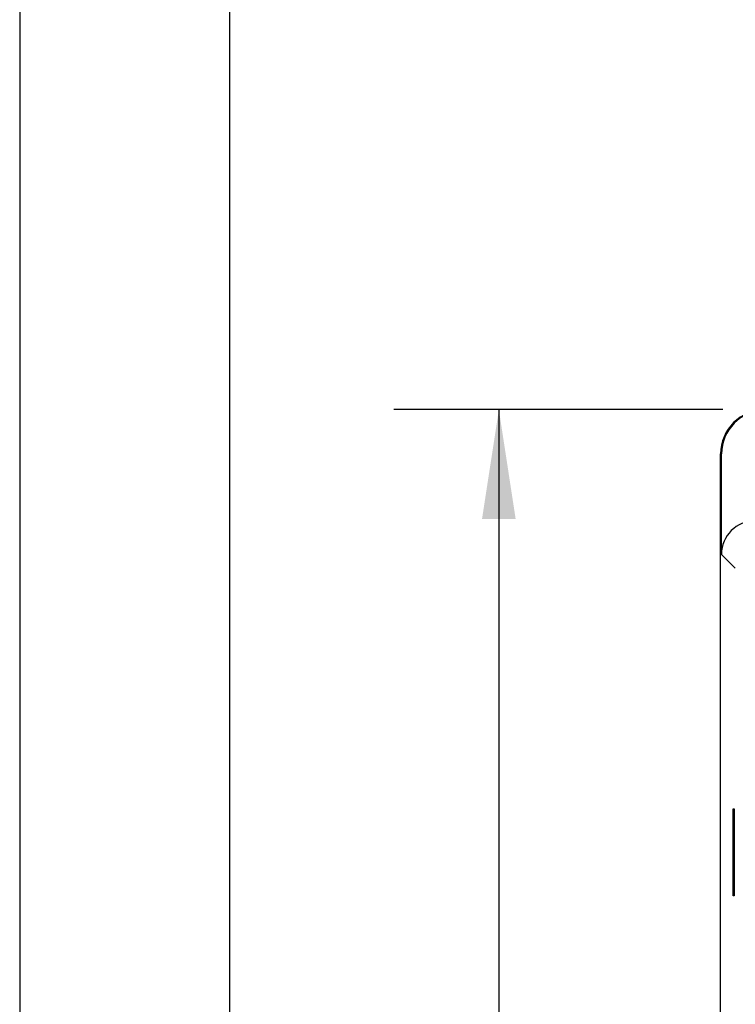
# Model space of a CAD drawing. Header units: millimetres. Extents: x 0 to 1048, y 0 to 810.
# Tile 10 of 45: x 0 to 81, y 293 to 405. Entities that reach past the tile are written whole.
import ezdxf

# ---------------------------------------------------------------- set-up
doc = ezdxf.new("R2010")
doc.units = ezdxf.units.MM
doc.header["$LTSCALE"] = 3.75
doc.layers.add('DIMENSIONS', color=140, linetype='Continuous', lineweight=25)
doc.layers.add('TEXT', color=140, linetype='Continuous', lineweight=25)
doc.styles.add('SLDTEXTSTYLE0', font='TXT', dxfattribs={"width": 0.7})
doc.dimstyles.new('SLDDIMSTYLE0', dxfattribs={"dimtxt": 8.092529, "dimasz": 12.3825, "dimexe": 0, "dimexo": 0.0625, "dimgap": 2.023132, "dimtad": 0, "dimtih": 1, "dimtoh": 1, "dimrnd": 1e-09, "dimzin": 12, "dimdsep": 46, "dimtxsty": 'SLDTEXTSTYLE0', "dimsah": 1, "dimcen": 0.09, "dimadec": 0, "dimazin": 3, "dimtfac": 1, "dimtofl": 0, "dimtmove": 0, "dimatfit": 3, "dimfxl": 0, "dimfrac": 2, "dimtolj": 1, "dimtzin": 12, "dimarcsym": 0})

# ---------------------------------------------------------------- blocks, each defined once
blk = doc.blocks.new('_D')
at = {"layer": 'DIMENSIONS'}
for p, q in [((79.72, 360.62), (42.42, 360.62)), ((54.33, 360.62), (54.33, 282.51)), ((42.3, 267.84), (39.59, 267.84)), ((39.59, 267.84), (39.59, 254.98)), ((66.35, 267.84), (69.07, 267.84)), ((69.07, 267.84), (69.07, 254.98)), ((39.59, 254.98), (42.3, 254.98)), ((69.07, 254.98), (66.35, 254.98)), ((54.33, 175.06), (54.33, 253.17)), ((79.72, 175.06), (42.42, 175.06))]:
    blk.add_line(p, q, dxfattribs=at)
for points in [[(54.33, 360.62), (52.42, 348.24), (56.23, 348.24)], [(54.33, 175.06), (56.23, 187.44), (52.42, 187.44)]]:
    blk.add_solid(points, dxfattribs=at)
at = {"layer": 'DIMENSIONS', "char_height": 7.937, "attachment_point": 1, "style": 'SLDTEXTSTYLE0'}
for s, insert in [('185.6', (38.94, 279.88)), ('7.31', (42.3, 265.21))]:
    blk.add_mtext(s, dxfattribs=dict(at, insert=insert))

msp = doc.modelspace()

# ---------------------------------------------------------------- linework, layer by layer
at = {"color": 7, "linetype": 'Continuous'}
msp.add_line((0.009, 809.635), (0.009, 0.01), dxfattribs=at)
for p, q in [((79.46, 180.087), (79.46, 355.595)), ((79.565, 355.595), (79.46, 355.595)), ((79.565, 344.218), (79.565, 355.595)), ((79.565, 344.218), (81.129, 342.653)), ((81.005, 315.106), (80.843, 315.098)), ((80.843, 315.098), (80.843, 305.799)), ((80.894, 315.389), (81.005, 315.381)), ((80.894, 315.1), (80.894, 315.389)), ((80.906, 315.101), (80.906, 315.388)), ((81.005, 315.381), (81.005, 305.516)), ((80.843, 305.799), (81.005, 305.79)), ((80.894, 305.508), (80.894, 305.796)), ((81.005, 305.516), (80.894, 305.508)), ((80.906, 305.509), (80.906, 305.796))]:
    msp.add_line(p, q)
for radius in [5.026, 4.921]:
    msp.add_arc((84.486, 355.595), radius, 90, 180)
msp.add_ellipse((83.366, 344.215), major_axis=(2.689, -2.689), ratio=0.999315, start_param=2.3565371, end_param=3.9266482)
at = {"layer": 'TEXT'}
msp.add_line((23.812, 785.812), (23.812, 23.812), dxfattribs=at)

# ---------------------------------------------------------------- dimensions: what is measured, and where the dimension line sits
at = {"layer": 'DIMENSIONS'}
dim = msp.add_linear_dim(base=(54.329, 360.622), p1=(84.486, 175.061), p2=(84.486, 360.622), angle=90, dimstyle='SLDDIMSTYLE0', dxfattribs=at)
dim.commit()
dim.dimension.update_dxf_attribs({"geometry": '_D', "text_midpoint": (54.329, 267.841), "dimtype": 160})

doc.saveas('drawing.dxf')
